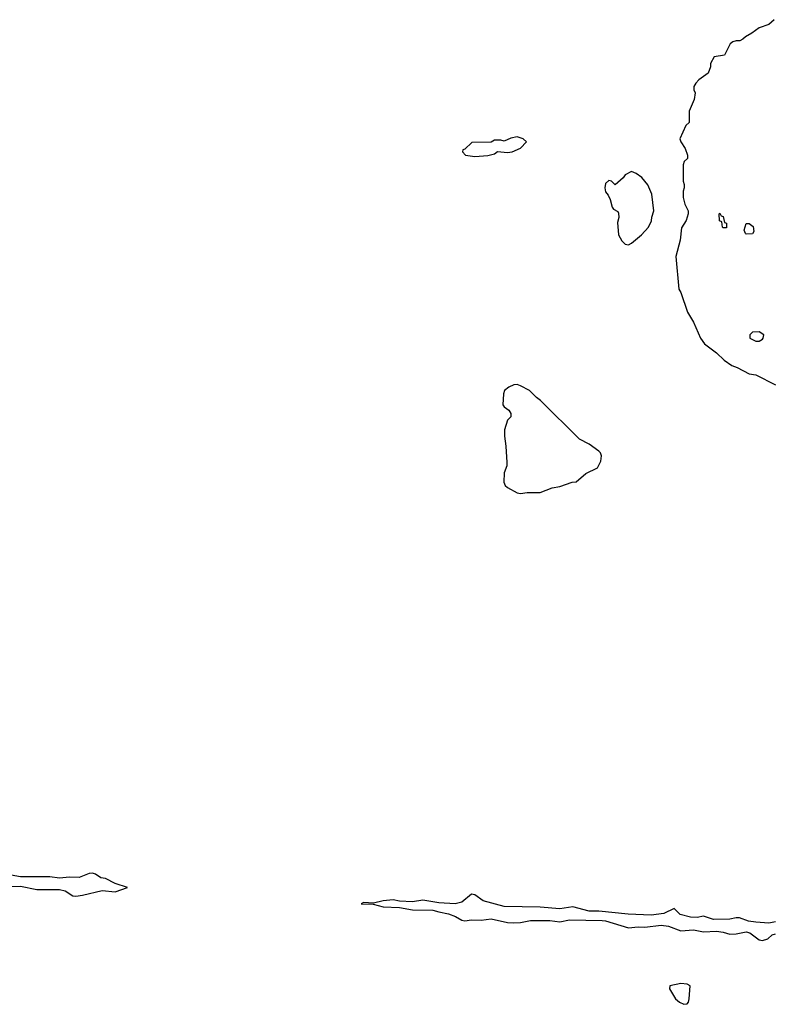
# Model space of a CAD drawing. Header units: inches. Extents: x 2792272 to 2951639, y 860504 to 1033803.
# Tile 101 of 209: x 2870565 to 2875171, y 973316 to 979338. Entities that reach past the tile are written whole.
import ezdxf

# ---------------------------------------------------------------- set-up
doc = ezdxf.new("R2010")
doc.units = ezdxf.units.IN
doc.header["$MEASUREMENT"] = 0
doc.layers.add('C8977', color=7, linetype='Continuous')

msp = doc.modelspace()

# ---------------------------------------------------------------- linework, layer by layer
at = {"layer": 'C8977', "color": 4, "elevation": 4}
for points in [[(2875182, 979338), (2875150, 979308), (2875090, 979288.7), (2875045.4, 979254.6), (2875006.4, 979233.6), (2874990, 979218), (2874971.1, 979208.9), (2874950, 979208.7), (2874930, 979202), (2874912, 979190), (2874878, 979122), (2874814, 979110), (2874792, 979070), (2874792, 979050), (2874778, 979010), (2874722, 978970), (2874702, 978950), (2874691.3, 978930), (2874691.3, 978910), (2874698, 978890), (2874692, 978850), (2874662, 978778), (2874662, 978710), (2874642, 978690), (2874604.7, 978610), (2874612, 978590), (2874638, 978550), (2874651.1, 978508.9), (2874651.3, 978490), (2874632, 978470), (2874624.7, 978450), (2874626, 978350), (2874631, 978330), (2874630.9, 978309.1), (2874624.7, 978290), (2874624.7, 978250), (2874636, 978210), (2874656, 978170), (2874656, 978150), (2874642.8, 978110), (2874614.4, 978065.6), (2874607.3, 977990), (2874581, 977890), (2874598, 977690), (2874611.3, 977670), (2874651.3, 977550), (2874687.7, 977487.7), (2874730.7, 977390), (2874756.1, 977356.1), (2874830, 977300.7), (2874875.3, 977255.3), (2874922.6, 977222.6), (2874956, 977210), (2875028.4, 977171.6), (2875070, 977166), (2875190, 977105.5)], [(2870510, 974037.6), (2870570, 974038.7), (2870670, 974018.7), (2870810, 974018), (2870842.8, 974010), (2870890, 973980.5), (2870910, 973978.4), (2870950, 973983.1), (2871070, 974011.7), (2871150, 974004.6), (2871226, 974030), (2871150, 974055.4), (2871090, 974085.6), (2871062, 974090), (2871030, 974112), (2871010, 974118.4), (2870990, 974115.6), (2870930, 974092), (2870870, 974094), (2870810, 974086.9), (2870750, 974095.8), (2870570, 974096.9), (2870490, 974109.6)], [(2875190, 973820.5), (2875150, 973812.8), (2875070, 973818), (2875024.7, 973824.8), (2874970, 973846), (2874950, 973846), (2874910, 973836.3), (2874810, 973835.8), (2874750, 973854.5), (2874710, 973846.3), (2874669.6, 973849.6), (2874606.2, 973866.2), (2874570, 973902), (2874507.7, 973872.3), (2874430, 973860.5), (2874287.9, 973867.9), (2874110, 973886.3), (2874050, 973885.1), (2873950, 973913.2), (2873870, 973901.1), (2873750, 973909.7), (2873530, 973913.5), (2873402, 973950), (2873350, 973985.2), (2873330, 973989.3), (2873270, 973941.3), (2873230, 973930.9), (2873130, 973937.7), (2873032.9, 973952.9), (2872970, 973943), (2872890, 973947), (2872850, 973955.6), (2872790, 973949.3), (2872730, 973934), (2872670, 973938), (2872654, 973930), (2872728.2, 973928.2), (2872790, 973913.4), (2872890, 973908.9), (2872970, 973894), (2873092.9, 973892.9), (2873130, 973881.1), (2873190, 973870.3), (2873232.9, 973852.9), (2873270, 973830.7), (2873290, 973827.3), (2873330, 973833), (2873390, 973830.4), (2873450, 973838.7), (2873550, 973816.4), (2873590, 973814.4), (2873630, 973816.4), (2873691.4, 973828.6), (2873810, 973828.8), (2873870, 973820.3), (2873930, 973832.7), (2874130, 973828.9), (2874150, 973827.4), (2874290, 973784.9), (2874350, 973790.5), (2874390, 973788), (2874490, 973801.1), (2874535.1, 973795.1), (2874610, 973765.5), (2874687.5, 973772.5), (2874750, 973760.4), (2874830, 973763.1), (2874870, 973757), (2874910, 973744.4), (2874950, 973746.4), (2875010, 973760.3), (2875032.4, 973752.4), (2875090, 973710.5), (2875110, 973707.3), (2875142.9, 973717.1), (2875170, 973740.5), (2875190, 973748.2)]]:
    msp.add_lwpolyline(points, dxfattribs=at)
at = {"layer": 'C8977', "color": 4}
for points, elevation in [([(2873610, 978622), (2873570, 978614), (2873530, 978595.3), (2873510, 978602), (2873470, 978602), (2873450, 978588.7), (2873332.7, 978587.3), (2873290, 978546), (2873278, 978542), (2873274, 978530), (2873294, 978510), (2873306.8, 978506.8), (2873350, 978500.7), (2873430, 978506.8), (2873470, 978518), (2873490, 978531.3), (2873550, 978524.9), (2873578, 978530), (2873630, 978551.3), (2873666, 978590), (2873646, 978610)], 4), ([(2874310, 978409), (2874270.9, 978389.1), (2874258, 978370), (2874210, 978328), (2874186, 978350), (2874170, 978354), (2874150, 978335.3), (2874145.5, 978310), (2874150, 978286), (2874165.8, 978265.8), (2874178.5, 978238.5), (2874191.1, 978191.1), (2874199.6, 978179.6), (2874224.7, 978164.7), (2874230, 978154), (2874230.9, 978129.1), (2874222.8, 978097.2), (2874230, 978022), (2874250, 977984.7), (2874270, 977964.7), (2874290, 977962), (2874310, 977971.3), (2874370, 978022.8), (2874414, 978070), (2874432.3, 978107.7), (2874433.2, 978130), (2874445.2, 978170), (2874432.7, 978270), (2874410, 978328.7), (2874371.9, 978371.9), (2874337, 978397)], 4), ([(2874870, 978066), (2874866, 978070), (2874862, 978102), (2874848.4, 978108.4), (2874846, 978150), (2874850, 978154), (2874858, 978138), (2874870, 978134), (2874878, 978098), (2874890, 978094), (2874890, 978066)], 4), ([(2875010, 978026), (2875006, 978030), (2874998, 978050), (2875010, 978091.3), (2875030, 978091.3), (2875053.2, 978073.2), (2875058, 978042), (2875050, 978028)], 4), ([(2875090, 977428), (2875050, 977426), (2875034, 977410), (2875034, 977390), (2875070, 977372), (2875090, 977372), (2875110, 977384.7), (2875115.3, 977390), (2875118, 977410)], 8), ([(2873610, 977106), (2873590, 977105.2), (2873558, 977090), (2873531.3, 977070), (2873526, 977050), (2873522.8, 976982.8), (2873530.9, 976970.9), (2873558, 976950), (2873571, 976930), (2873570.7, 976909.3), (2873551.1, 976888.9), (2873531.3, 976830), (2873531.3, 976790), (2873541, 976730), (2873547.3, 976630), (2873546.8, 976610), (2873530, 976566), (2873527.3, 976510), (2873536, 976490), (2873550, 976476), (2873610, 976444), (2873630, 976440.7), (2873670, 976446.8), (2873750, 976447.3), (2873824.1, 976475.9), (2873870, 976482.8), (2873946, 976510), (2873970, 976511.3), (2874030, 976562), (2874102, 976598), (2874122, 976638), (2874125.2, 976670), (2874119, 976690), (2874110, 976699), (2874050, 976741.2), (2873990, 976773.2), (2873753.2, 977010), (2873728, 977028), (2873685.2, 977070), (2873630, 977099.3)], 4), ([(2874610, 973442.7), (2874544.7, 973430), (2874541, 973410), (2874579.1, 973350), (2874602.8, 973330), (2874630, 973316.3), (2874650, 973318.8), (2874658, 973330), (2874662, 973350), (2874668, 973430), (2874650, 973439)], 4)]:
    msp.add_lwpolyline(points, close=True, dxfattribs=dict(at, elevation=elevation))

doc.saveas('drawing.dxf')
